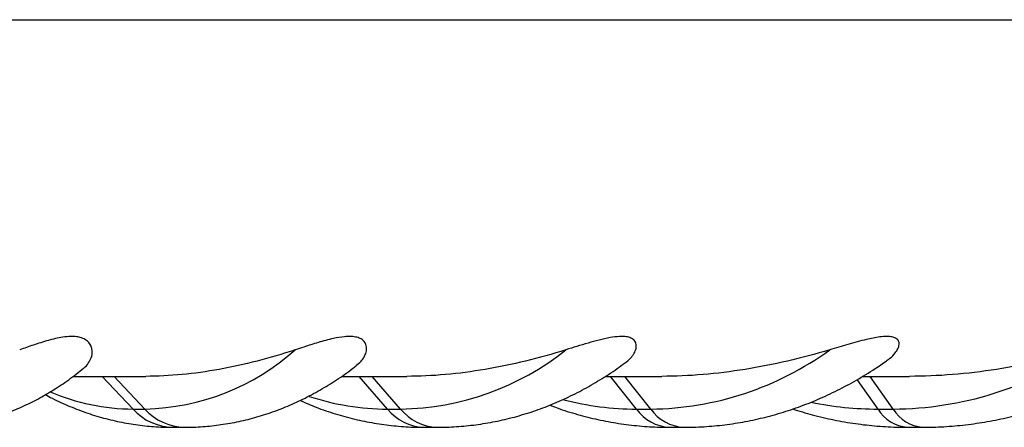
# Model space of a CAD drawing. Header units: millimetres. Extents: x 10 to 412, y 8 to 584.
# Tile 24 of 83: x 190.98 to 200.65, y 324.31 to 328.31. Entities that reach past the tile are written whole.
import ezdxf

# ---------------------------------------------------------------- set-up
doc = ezdxf.new("R2010")
doc.units = ezdxf.units.MM
doc.layers.add('DETAIL', color=3, linetype='Continuous')
doc.layers.add('OUTLINE', color=7, linetype='Continuous', lineweight=25)

msp = doc.modelspace()

# ---------------------------------------------------------------- linework, layer by layer
at = {"layer": 'DETAIL'}
for p, q in [((192.09731, 324.48392), (191.79397, 324.80517)), ((192.21402, 324.48392), (191.91069, 324.80517)), ((194.59622, 324.48392), (194.31623, 324.80517)), ((194.72462, 324.48392), (194.44462, 324.80517)), ((197.04089, 324.48392), (196.78636, 324.80517)), ((197.17998, 324.48392), (196.92546, 324.80517)), ((199.56143, 324.48392), (199.33431, 324.80517)), ((199.41269, 324.48392), (199.20819, 324.77318)), ((192.09731, 324.48392), (192.21402, 324.48392)), ((194.59622, 324.48392), (194.72462, 324.48392)), ((197.04089, 324.48392), (197.17998, 324.48392)), ((199.41269, 324.48392), (199.56143, 324.48392))]:
    msp.add_line(p, q, dxfattribs=at)
for centre, radius, start, end in [((192.16001, 326.78356), 2.30028, 271.345412, 311.664466), ((194.68279, 327.15664), 2.67305, 270.896615, 308.515435), ((197.14808, 327.52972), 3.04597, 270.600099, 305.989071), ((199.53769, 327.89146), 3.40762, 270.399323, 303.961715), ((192.10625, 326.56876), 2.08486, 246.761262, 269.75411), ((194.60032, 326.95107), 2.46715, 251.708026, 269.904856), ((197.04323, 327.35056), 2.86665, 255.519768, 269.953227), ((199.41347, 327.73773), 3.25381, 258.356935, 269.986397), ((192.49722, 324.84136), 0.53638, 221.790237, 268.524641), ((192.61394, 324.84137), 0.53638, 221.790281, 268.522859), ((194.97073, 324.78594), 0.48112, 218.884337, 267.843115), ((195.09913, 324.78595), 0.48112, 218.884546, 267.840745), ((197.38825, 324.73052), 0.426, 215.371718, 266.853586), ((197.52735, 324.73052), 0.426, 215.371842, 266.850954), ((199.73176, 324.67678), 0.37282, 211.151335, 265.390116), ((199.8805, 324.67679), 0.37283, 211.1516, 265.386879)]:
    msp.add_arc(centre, radius, start, end, dxfattribs=at)
at = {"layer": 'OUTLINE'}
for p, q in [((153.47399, 328.30517), (221.46164, 328.30517)), ((191.50787, 324.80517), (192.2224, 324.80517)), ((194.14406, 324.80517), (194.78374, 324.80517)), ((196.73545, 324.80517), (197.28941, 324.80517)), ((199.26142, 324.80517), (199.72032, 324.80517)), ((192.45726, 324.30517), (192.48341, 324.30517)), ((192.48341, 324.30517), (192.60013, 324.30517)), ((194.93487, 324.30549), (194.94089, 324.30517)), ((194.94089, 324.30517), (194.95262, 324.30517)), ((194.95262, 324.30517), (195.08102, 324.30517)), ((197.36487, 324.30517), (197.50396, 324.30517)), ((199.70179, 324.30517), (199.85053, 324.30517))]:
    msp.add_line(p, q, dxfattribs=at)
for points, knots in [([(191.61117, 324.88557), (191.61253, 324.88638), (191.63204, 324.89804), (191.6588, 324.93242), (191.68967, 324.98584), (191.6981, 325.04023), (191.69152, 325.08885), (191.67432, 325.12536), (191.64351, 325.15854), (191.59988, 325.18254), (191.54372, 325.19514), (191.47966, 325.19798), (191.40764, 325.19039), (191.33355, 325.17564), (191.23564, 325.14997), (191.11696, 325.11227), (191.02809, 325.08086), (190.98361, 325.06514)], [0, 0, 0, 0, 0.00880808, 0.12609332, 0.2435145, 0.36048043, 0.42393406, 0.48723641, 0.53647097, 0.58617119, 0.61932124, 0.65247533, 0.70026155, 0.74582619, 0.79153018, 0.89564817, 1, 1, 1, 1]), ([(194.28498, 324.91108), (194.30302, 324.92443), (194.33556, 324.94854), (194.36731, 324.9948), (194.38751, 325.04116), (194.39322, 325.09228), (194.3786, 325.13823), (194.34165, 325.17148), (194.29744, 325.18981), (194.23949, 325.19799), (194.15846, 325.19474), (194.04599, 325.17446), (193.91306, 325.13754), (193.79044, 325.09843), (193.71723, 325.07437), (193.68916, 325.06514)], [0, 0, 0, 0, 0.1143868, 0.2064273, 0.2984182, 0.388945, 0.4820073, 0.5316877, 0.5709957, 0.6105632, 0.6532307, 0.7231947, 0.8271301, 0.9337279, 1, 1, 1, 1]), ([(196.92139, 324.93461), (196.92858, 324.93895), (196.9707, 324.96441), (197.01095, 325.01525), (197.03929, 325.07923), (197.04084, 325.12644), (197.01853, 325.16377), (196.97873, 325.18649), (196.92943, 325.19661), (196.86168, 325.19704), (196.77416, 325.18528), (196.67114, 325.16166), (196.52379, 325.12049), (196.41891, 325.08759), (196.34736, 325.06514)], [0, 0, 0, 0, 0.0391083, 0.2289996, 0.3226166, 0.4180467, 0.4882604, 0.5312487, 0.5746011, 0.6121476, 0.673394, 0.7505604, 0.8298636, 1, 1, 1, 1]), ([(199.49477, 324.95824), (199.50641, 324.96614), (199.54014, 324.98903), (199.57865, 325.02914), (199.60971, 325.0758), (199.62215, 325.11574), (199.61695, 325.15186), (199.59401, 325.17801), (199.55182, 325.19329), (199.49729, 325.19825), (199.41049, 325.19147), (199.27798, 325.16391), (199.11392, 325.11784), (198.99703, 325.08283), (198.93799, 325.06514)], [0, 0, 0, 0, 0.06362602, 0.18435761, 0.27029659, 0.35736993, 0.42041741, 0.48398409, 0.52525997, 0.56663814, 0.62002664, 0.71507917, 0.85606173, 1, 1, 1, 1]), ([(193.68916, 325.06513), (193.43794, 324.98252), (193.18907, 324.91795), (192.69686, 324.82895), (192.45491, 324.80517), (192.2224, 324.80517)], [0, 0, 0, 0, 0.5, 0.5, 1, 1, 1, 1]), ([(196.34736, 325.06513), (196.0822, 324.98253), (195.81819, 324.91793), (195.293, 324.82887), (195.03419, 324.80517), (194.78374, 324.80517)], [0, 0, 0, 0, 0.5, 0.5, 1, 1, 1, 1]), ([(198.93799, 325.06513), (198.66088, 324.98254), (198.38372, 324.9179), (197.82948, 324.82879), (197.55588, 324.80517), (197.28941, 324.80517)], [0, 0, 0, 0, 0.5, 0.5, 1, 1, 1, 1]), ([(201.44131, 325.06513), (201.15436, 324.98254), (200.86614, 324.91786), (200.287, 324.8287), (200.0008, 324.80517), (199.72032, 324.80517)], [0, 0, 0, 0, 0.5, 0.5, 1, 1, 1, 1]), ([(199.85053, 324.30517), (199.89318, 324.30562), (200.00737, 324.30683), (200.19285, 324.31939), (200.40623, 324.34585), (200.61811, 324.38512), (200.82798, 324.43687), (201.03535, 324.50096), (201.23969, 324.57733), (201.44057, 324.66568), (201.63727, 324.76622), (201.81816, 324.87033), (201.93064, 324.94605), (201.9812, 324.98008)], [0, 0, 0, 0, 0.0570133, 0.1526424, 0.2482741, 0.3439491, 0.4397102, 0.535596, 0.6316439, 0.7278864, 0.8243458, 0.9210402, 1, 1, 1, 1]), ([(190.08018, 324.30517), (190.1169, 324.30572), (190.20915, 324.30711), (190.35655, 324.3207), (190.5215, 324.34791), (190.68481, 324.38775), (190.84618, 324.43988), (191.00533, 324.50437), (191.16203, 324.58103), (191.31584, 324.67014), (191.46667, 324.77053), (191.56316, 324.84677), (191.6116, 324.88504)], [0, 0, 0, 0, 0.0668899, 0.1680215, 0.2691992, 0.3707154, 0.4728542, 0.5758767, 0.6800093, 0.7854349, 0.8922771, 1, 1, 1, 1]), ([(192.60013, 324.30517), (192.63821, 324.30568), (192.73616, 324.307), (192.89367, 324.32019), (193.07185, 324.34712), (193.24851, 324.38676), (193.42328, 324.43879), (193.59583, 324.50313), (193.76576, 324.57983), (193.93288, 324.66847), (194.09618, 324.77005), (194.2143, 324.85067), (194.27611, 324.90054), (194.28661, 324.90901)], [0, 0, 0, 0, 0.0636215, 0.1636355, 0.263675, 0.3639257, 0.4645712, 0.5657765, 0.6676888, 0.7704181, 0.8740433, 0.9786098, 1, 1, 1, 1]), ([(195.08102, 324.30517), (195.12062, 324.30565), (195.22425, 324.30691), (195.39165, 324.31982), (195.58245, 324.34656), (195.77176, 324.38605), (195.95918, 324.43794), (196.14429, 324.50222), (196.32667, 324.57877), (196.506, 324.66731), (196.68144, 324.76843), (196.82042, 324.85742), (196.89878, 324.9164), (196.92197, 324.93386)], [0, 0, 0, 0, 0.0609583, 0.1595332, 0.2581207, 0.356836, 0.4557939, 0.555101, 0.6548455, 0.7551062, 0.8559304, 0.9573553, 1, 1, 1, 1]), ([(197.50396, 324.30517), (197.54511, 324.30563), (197.65421, 324.30687), (197.83101, 324.31956), (198.0336, 324.34616), (198.23471, 324.38551), (198.43387, 324.43732), (198.63063, 324.50151), (198.82451, 324.57796), (199.01512, 324.66639), (199.20172, 324.76717), (199.3621, 324.86417), (199.45779, 324.93202), (199.49477, 324.95824)], [0, 0, 0, 0, 0.058768, 0.1558079, 0.2528545, 0.3499749, 0.4472424, 0.5447218, 0.6424703, 0.7405364, 0.8389553, 0.9377533, 1, 1, 1, 1]), ([(191.23548, 324.62585), (191.25778, 324.61356), (191.33634, 324.57024), (191.47545, 324.50867), (191.6515, 324.4415), (191.82962, 324.38812), (192.00889, 324.34759), (192.18893, 324.32026), (192.34728, 324.307), (192.44544, 324.30568), (192.48341, 324.30517)], [0, 0, 0, 0, 0.0576326, 0.2030391, 0.3470592, 0.4897782, 0.6313385, 0.7719313, 0.9117806, 1, 1, 1, 1]), ([(193.73618, 324.56866), (193.78912, 324.54575), (193.90322, 324.49638), (194.08264, 324.43557), (194.27241, 324.38341), (194.46367, 324.3444), (194.6558, 324.31835), (194.81899, 324.30663), (194.91793, 324.30555), (194.95262, 324.30517)], [0, 0, 0, 0, 0.13642415, 0.29402421, 0.45070861, 0.60658231, 0.76178134, 0.91646407, 1, 1, 1, 1]), ([(196.18929, 324.52335), (196.21351, 324.51379), (196.30274, 324.47858), (196.46038, 324.43049), (196.66122, 324.37929), (196.86384, 324.34162), (197.06741, 324.31669), (197.23464, 324.30629), (197.3338, 324.30543), (197.36487, 324.30517)], [0, 0, 0, 0, 0.0643266, 0.236989, 0.4090136, 0.5804764, 0.751475, 0.9221213, 1, 1, 1, 1]), ([(198.57315, 324.48495), (198.63759, 324.465), (198.77136, 324.42359), (198.97781, 324.37618), (199.1908, 324.33916), (199.40498, 324.31533), (199.57553, 324.30604), (199.67447, 324.30535), (199.70179, 324.30517)], [0, 0, 0, 0, 0.1754217, 0.3641569, 0.5525123, 0.7405526, 0.9283579, 1, 1, 1, 1]), ([(192.40941, 324.30683), (192.41596, 324.3063), (192.43187, 324.30502), (192.44785, 324.30511), (192.45726, 324.30517)], [0, 0, 0, 0, 0.4115496, 1, 1, 1, 1])]:
    msp.add_open_spline(points, degree=3, knots=knots, dxfattribs=at)

doc.saveas('drawing.dxf')
